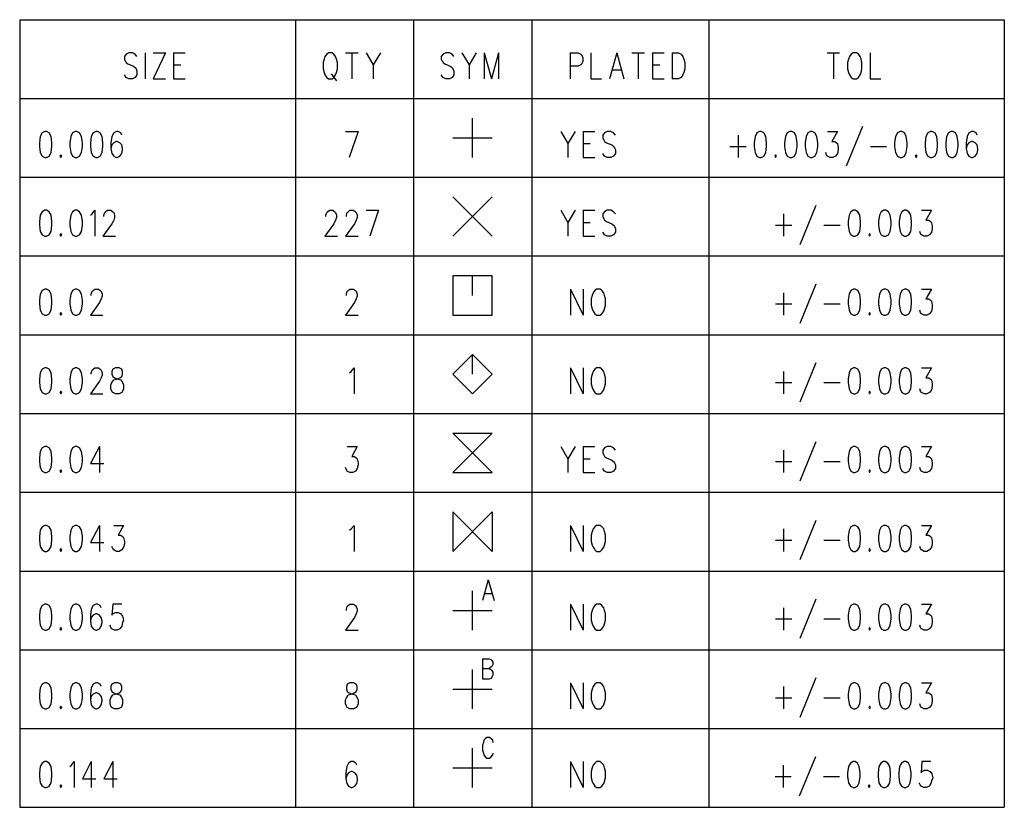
# Model space of a CAD drawing. Extents: x 12 to 27.9, y 10.8 to 21.2.
# Tile 5 of 21: x 19.4 to 21.6, y 16.4 to 18.1. Entities that reach past the tile are written whole.
import ezdxf

# ---------------------------------------------------------------- set-up
doc = ezdxf.new("R2010")
doc.units = 0
doc.header["$MEASUREMENT"] = 0
doc.layers.add('LAYNR1', color=2, linetype='Continuous')

msp = doc.modelspace()

# ---------------------------------------------------------------- linework, layer by layer
at = {"layer": 'LAYNR1', "color": 7}
for points in [[(19.35, 18.12), (21.55, 18.12)], [(19.35, 18.12), (19.35, 16.36)], [(19.966, 18.12), (19.966, 16.36)], [(20.23, 18.12), (20.23, 16.36)], [(20.494, 18.12), (20.494, 16.36)], [(20.89, 18.12), (20.89, 16.36)], [(21.55, 18.12), (21.55, 16.36)], [(19.612, 18.038), (19.608, 18.043), (19.602, 18.046), (19.594, 18.046), (19.588, 18.043), (19.584, 18.038), (19.584, 18.032), (19.586, 18.027), (19.588, 18.024), (19.592, 18.021), (19.604, 18.016), (19.608, 18.013), (19.61, 18.01), (19.612, 18.005), (19.612, 17.997), (19.608, 17.991), (19.602, 17.988), (19.594, 17.988), (19.588, 17.991), (19.584, 17.997)], [(19.63, 18.046), (19.63, 17.988)], [(19.676, 18.046), (19.648, 17.988)], [(19.648, 18.046), (19.676, 18.046)], [(19.694, 18.046), (19.694, 17.988)], [(19.694, 18.046), (19.72, 18.046)], [(20.078, 18.046), (20.106, 18.046)], [(20.092, 18.046), (20.092, 17.988)], [(20.124, 18.046), (20.14, 18.019), (20.14, 17.988)], [(20.156, 18.046), (20.14, 18.019)], [(20.32, 18.038), (20.316, 18.043), (20.31, 18.046), (20.302, 18.046), (20.296, 18.043), (20.292, 18.038), (20.292, 18.032), (20.294, 18.027), (20.296, 18.024), (20.3, 18.021), (20.312, 18.016), (20.316, 18.013), (20.318, 18.01), (20.32, 18.005), (20.32, 17.997), (20.316, 17.991), (20.31, 17.988), (20.302, 17.988), (20.296, 17.991), (20.292, 17.997)], [(20.338, 18.046), (20.354, 18.019), (20.354, 17.988)], [(20.37, 18.046), (20.354, 18.019)], [(20.388, 18.046), (20.388, 17.988)], [(20.388, 18.046), (20.404, 17.988)], [(20.42, 18.046), (20.404, 17.988)], [(20.42, 18.046), (20.42, 17.988)], [(20.58, 18.046), (20.58, 17.988)], [(20.58, 18.046), (20.598, 18.046), (20.604, 18.043), (20.606, 18.041), (20.608, 18.035), (20.608, 18.027), (20.606, 18.021), (20.604, 18.019), (20.598, 18.016), (20.58, 18.016)], [(20.626, 18.046), (20.626, 17.988), (20.65, 17.988)], [(20.684, 18.046), (20.668, 17.988)], [(20.684, 18.046), (20.7, 17.988)], [(20.718, 18.046), (20.746, 18.046)], [(20.732, 18.046), (20.732, 17.988)], [(20.764, 18.046), (20.764, 17.988)], [(20.764, 18.046), (20.79, 18.046)], [(20.808, 18.046), (20.808, 17.988)], [(20.808, 18.046), (20.822, 18.046), (20.828, 18.043), (20.832, 18.038), (20.834, 18.032), (20.836, 18.024), (20.836, 18.01), (20.834, 18.002), (20.832, 17.997), (20.828, 17.991), (20.822, 17.988), (20.808, 17.988)], [(21.154, 18.046), (21.182, 18.046)], [(21.168, 18.046), (21.168, 17.988)], [(21.25, 18.046), (21.25, 17.988), (21.274, 17.988)], [(19.694, 18.019), (19.71, 18.019)], [(20.764, 18.019), (20.78, 18.019)], [(20.046, 17.999), (20.058, 17.983)], [(20.674, 18.008), (20.694, 18.008)], [(19.648, 17.988), (19.676, 17.988)], [(19.694, 17.988), (19.72, 17.988)], [(20.764, 17.988), (20.79, 17.988)], [(19.35, 17.944), (21.55, 17.944)], [(20.362, 17.812), (20.362, 17.9)], [(19.578, 17.862), (19.576, 17.867), (19.57, 17.87), (19.566, 17.87), (19.56, 17.867), (19.556, 17.859), (19.554, 17.845), (19.554, 17.832), (19.556, 17.821), (19.56, 17.815), (19.566, 17.812), (19.568, 17.812), (19.574, 17.815), (19.578, 17.821), (19.58, 17.829), (19.58, 17.832), (19.578, 17.84), (19.574, 17.845), (19.568, 17.848), (19.566, 17.848), (19.56, 17.845), (19.556, 17.84), (19.554, 17.832)], [(20.078, 17.87), (20.106, 17.87)], [(20.106, 17.87), (20.086, 17.812)], [(20.559, 17.87), (20.575, 17.843), (20.575, 17.812)], [(20.591, 17.87), (20.575, 17.843)], [(20.609, 17.87), (20.609, 17.812)], [(20.609, 17.87), (20.635, 17.87)], [(20.681, 17.862), (20.677, 17.867), (20.671, 17.87), (20.663, 17.87), (20.657, 17.867), (20.653, 17.862), (20.653, 17.856), (20.655, 17.851), (20.657, 17.848), (20.661, 17.845), (20.673, 17.84), (20.677, 17.837), (20.679, 17.834), (20.681, 17.829), (20.681, 17.821), (20.677, 17.815), (20.671, 17.812), (20.663, 17.812), (20.657, 17.815), (20.653, 17.821)], [(21.155, 17.87), (21.177, 17.87), (21.165, 17.848), (21.171, 17.848), (21.175, 17.845), (21.177, 17.843), (21.179, 17.834), (21.179, 17.829), (21.177, 17.821), (21.173, 17.815), (21.167, 17.812), (21.161, 17.812), (21.155, 17.815), (21.153, 17.818), (21.151, 17.823)], [(21.233, 17.881), (21.197, 17.793)], [(21.489, 17.862), (21.487, 17.867), (21.481, 17.87), (21.477, 17.87), (21.471, 17.867), (21.467, 17.859), (21.465, 17.845), (21.465, 17.832), (21.467, 17.821), (21.471, 17.815), (21.477, 17.812), (21.479, 17.812), (21.485, 17.815), (21.489, 17.821), (21.491, 17.829), (21.491, 17.832), (21.489, 17.84), (21.485, 17.845), (21.479, 17.848), (21.477, 17.848), (21.471, 17.845), (21.467, 17.84), (21.465, 17.832)], [(20.318, 17.856), (20.406, 17.856)], [(20.609, 17.843), (20.625, 17.843)], [(20.955, 17.862), (20.955, 17.812)], [(20.937, 17.837), (20.973, 17.837)], [(21.251, 17.837), (21.287, 17.837)], [(20.609, 17.812), (20.635, 17.812)], [(19.35, 17.768), (21.55, 17.768)], [(20.318, 17.636), (20.406, 17.724)], [(20.318, 17.724), (20.406, 17.636)], [(19.508, 17.683), (19.512, 17.686), (19.518, 17.694), (19.518, 17.636)], [(19.538, 17.68), (19.538, 17.683), (19.54, 17.689), (19.542, 17.691), (19.546, 17.694), (19.554, 17.694), (19.558, 17.691), (19.56, 17.689), (19.562, 17.683), (19.562, 17.678), (19.56, 17.672), (19.556, 17.664), (19.536, 17.636), (19.564, 17.636)], [(20.034, 17.68), (20.034, 17.683), (20.036, 17.689), (20.038, 17.691), (20.042, 17.694), (20.05, 17.694), (20.054, 17.691), (20.056, 17.689), (20.058, 17.683), (20.058, 17.678), (20.056, 17.672), (20.052, 17.664), (20.032, 17.636), (20.06, 17.636)], [(20.08, 17.68), (20.08, 17.683), (20.082, 17.689), (20.084, 17.691), (20.088, 17.694), (20.096, 17.694), (20.1, 17.691), (20.102, 17.689), (20.104, 17.683), (20.104, 17.678), (20.102, 17.672), (20.098, 17.664), (20.078, 17.636), (20.106, 17.636)], [(20.124, 17.694), (20.152, 17.694)], [(20.152, 17.694), (20.132, 17.636)], [(20.559, 17.694), (20.575, 17.667), (20.575, 17.636)], [(20.591, 17.694), (20.575, 17.667)], [(20.609, 17.694), (20.609, 17.636)], [(20.609, 17.694), (20.635, 17.694)], [(20.681, 17.686), (20.677, 17.691), (20.671, 17.694), (20.663, 17.694), (20.657, 17.691), (20.653, 17.686), (20.653, 17.68), (20.655, 17.675), (20.657, 17.672), (20.661, 17.669), (20.673, 17.664), (20.677, 17.661), (20.679, 17.658), (20.681, 17.653), (20.681, 17.645), (20.677, 17.639), (20.671, 17.636), (20.663, 17.636), (20.657, 17.639), (20.653, 17.645)], [(21.129, 17.705), (21.093, 17.617)], [(21.365, 17.694), (21.387, 17.694), (21.375, 17.672), (21.381, 17.672), (21.385, 17.669), (21.387, 17.667), (21.389, 17.658), (21.389, 17.653), (21.387, 17.645), (21.383, 17.639), (21.377, 17.636), (21.371, 17.636), (21.365, 17.639), (21.363, 17.642), (21.361, 17.647)], [(20.609, 17.667), (20.625, 17.667)], [(21.057, 17.686), (21.057, 17.636)], [(21.039, 17.661), (21.075, 17.661)], [(21.147, 17.661), (21.183, 17.661)], [(20.609, 17.636), (20.635, 17.636)], [(19.35, 17.592), (21.55, 17.592)], [(20.362, 17.504), (20.362, 17.548)], [(19.51, 17.504), (19.51, 17.507), (19.512, 17.513), (19.514, 17.515), (19.518, 17.518), (19.526, 17.518), (19.53, 17.515), (19.532, 17.513), (19.534, 17.507), (19.534, 17.502), (19.532, 17.496), (19.528, 17.488), (19.508, 17.46), (19.536, 17.46)], [(20.08, 17.504), (20.08, 17.507), (20.082, 17.513), (20.084, 17.515), (20.088, 17.518), (20.096, 17.518), (20.1, 17.515), (20.102, 17.513), (20.104, 17.507), (20.104, 17.502), (20.102, 17.496), (20.098, 17.488), (20.078, 17.46), (20.106, 17.46)], [(20.581, 17.518), (20.581, 17.46)], [(20.581, 17.518), (20.609, 17.46)], [(20.609, 17.518), (20.609, 17.46)], [(21.129, 17.529), (21.093, 17.441)], [(21.365, 17.518), (21.387, 17.518), (21.375, 17.496), (21.381, 17.496), (21.385, 17.493), (21.387, 17.491), (21.389, 17.482), (21.389, 17.477), (21.387, 17.469), (21.383, 17.463), (21.377, 17.46), (21.371, 17.46), (21.365, 17.463), (21.363, 17.466), (21.361, 17.471)], [(21.057, 17.51), (21.057, 17.46)], [(21.039, 17.485), (21.075, 17.485)], [(21.147, 17.485), (21.183, 17.485)], [(19.35, 17.416), (21.55, 17.416)], [(20.362, 17.328), (20.362, 17.372)], [(19.51, 17.328), (19.51, 17.331), (19.512, 17.337), (19.514, 17.339), (19.518, 17.342), (19.526, 17.342), (19.53, 17.339), (19.532, 17.337), (19.534, 17.331), (19.534, 17.326), (19.532, 17.32), (19.528, 17.312), (19.508, 17.284), (19.536, 17.284)], [(20.087, 17.331), (20.091, 17.334), (20.097, 17.342), (20.097, 17.284)], [(20.581, 17.342), (20.581, 17.284)], [(20.581, 17.342), (20.609, 17.284)], [(20.609, 17.342), (20.609, 17.284)], [(21.129, 17.353), (21.093, 17.265)], [(21.365, 17.342), (21.387, 17.342), (21.375, 17.32), (21.381, 17.32), (21.385, 17.317), (21.387, 17.315), (21.389, 17.306), (21.389, 17.301), (21.387, 17.293), (21.383, 17.287), (21.377, 17.284), (21.371, 17.284), (21.365, 17.287), (21.363, 17.29), (21.361, 17.295)], [(21.057, 17.334), (21.057, 17.284)], [(21.039, 17.309), (21.075, 17.309)], [(21.147, 17.309), (21.183, 17.309)], [(19.35, 17.24), (21.55, 17.24)], [(19.528, 17.166), (19.508, 17.128), (19.538, 17.128)], [(19.528, 17.166), (19.528, 17.108)], [(20.082, 17.166), (20.104, 17.166), (20.092, 17.144), (20.098, 17.144), (20.102, 17.141), (20.104, 17.139), (20.106, 17.13), (20.106, 17.125), (20.104, 17.117), (20.1, 17.111), (20.094, 17.108), (20.088, 17.108), (20.082, 17.111), (20.08, 17.114), (20.078, 17.119)], [(20.559, 17.166), (20.575, 17.139), (20.575, 17.108)], [(20.591, 17.166), (20.575, 17.139)], [(20.609, 17.166), (20.609, 17.108)], [(20.609, 17.166), (20.635, 17.166)], [(20.681, 17.158), (20.677, 17.163), (20.671, 17.166), (20.663, 17.166), (20.657, 17.163), (20.653, 17.158), (20.653, 17.152), (20.655, 17.147), (20.657, 17.144), (20.661, 17.141), (20.673, 17.136), (20.677, 17.133), (20.679, 17.13), (20.681, 17.125), (20.681, 17.117), (20.677, 17.111), (20.671, 17.108), (20.663, 17.108), (20.657, 17.111), (20.653, 17.117)], [(21.129, 17.177), (21.093, 17.089)], [(21.365, 17.166), (21.387, 17.166), (21.375, 17.144), (21.381, 17.144), (21.385, 17.141), (21.387, 17.139), (21.389, 17.13), (21.389, 17.125), (21.387, 17.117), (21.383, 17.111), (21.377, 17.108), (21.371, 17.108), (21.365, 17.111), (21.363, 17.114), (21.361, 17.119)], [(20.609, 17.139), (20.625, 17.139)], [(21.057, 17.158), (21.057, 17.108)], [(21.039, 17.133), (21.075, 17.133)], [(21.147, 17.133), (21.183, 17.133)], [(20.609, 17.108), (20.635, 17.108)], [(19.35, 17.064), (21.55, 17.064)], [(19.528, 16.99), (19.508, 16.952), (19.538, 16.952)], [(19.528, 16.99), (19.528, 16.932)], [(19.56, 16.99), (19.582, 16.99), (19.57, 16.968), (19.576, 16.968), (19.58, 16.965), (19.582, 16.963), (19.584, 16.954), (19.584, 16.949), (19.582, 16.941), (19.578, 16.935), (19.572, 16.932), (19.566, 16.932), (19.56, 16.935), (19.558, 16.938), (19.556, 16.943)], [(20.087, 16.979), (20.091, 16.982), (20.097, 16.99), (20.097, 16.932)], [(20.581, 16.99), (20.581, 16.932)], [(20.581, 16.99), (20.609, 16.932)], [(20.609, 16.99), (20.609, 16.932)], [(21.129, 17.001), (21.093, 16.913)], [(21.365, 16.99), (21.387, 16.99), (21.375, 16.968), (21.381, 16.968), (21.385, 16.965), (21.387, 16.963), (21.389, 16.954), (21.389, 16.949), (21.387, 16.941), (21.383, 16.935), (21.377, 16.932), (21.371, 16.932), (21.365, 16.935), (21.363, 16.938), (21.361, 16.943)], [(21.057, 16.982), (21.057, 16.932)], [(21.039, 16.957), (21.075, 16.957)], [(21.147, 16.957), (21.183, 16.957)], [(19.35, 16.888), (21.55, 16.888)], [(20.397, 16.868), (20.384, 16.822)], [(20.397, 16.868), (20.41, 16.822)], [(20.362, 16.756), (20.362, 16.844)], [(20.389, 16.838), (20.405, 16.838)], [(19.532, 16.806), (19.53, 16.811), (19.524, 16.814), (19.52, 16.814), (19.514, 16.811), (19.51, 16.803), (19.508, 16.789), (19.508, 16.776), (19.51, 16.765), (19.514, 16.759), (19.52, 16.756), (19.522, 16.756), (19.528, 16.759), (19.532, 16.765), (19.534, 16.773), (19.534, 16.776), (19.532, 16.784), (19.528, 16.789), (19.522, 16.792), (19.52, 16.792), (19.514, 16.789), (19.51, 16.784), (19.508, 16.776)], [(19.578, 16.814), (19.558, 16.814), (19.556, 16.789), (19.558, 16.792), (19.564, 16.795), (19.57, 16.795), (19.576, 16.792), (19.58, 16.787), (19.582, 16.778), (19.58, 16.773), (19.578, 16.765), (19.574, 16.759), (19.568, 16.756), (19.562, 16.756), (19.556, 16.759), (19.554, 16.762), (19.552, 16.767)], [(20.08, 16.8), (20.08, 16.803), (20.082, 16.809), (20.084, 16.811), (20.088, 16.814), (20.096, 16.814), (20.1, 16.811), (20.102, 16.809), (20.104, 16.803), (20.104, 16.798), (20.102, 16.792), (20.098, 16.784), (20.078, 16.756), (20.106, 16.756)], [(20.581, 16.814), (20.581, 16.756)], [(20.581, 16.814), (20.609, 16.756)], [(20.609, 16.814), (20.609, 16.756)], [(21.129, 16.825), (21.093, 16.737)], [(21.365, 16.814), (21.387, 16.814), (21.375, 16.792), (21.381, 16.792), (21.385, 16.789), (21.387, 16.787), (21.389, 16.778), (21.389, 16.773), (21.387, 16.765), (21.383, 16.759), (21.377, 16.756), (21.371, 16.756), (21.365, 16.759), (21.363, 16.762), (21.361, 16.767)], [(20.318, 16.8), (20.406, 16.8)], [(21.057, 16.806), (21.057, 16.756)], [(21.039, 16.781), (21.075, 16.781)], [(21.147, 16.781), (21.183, 16.781)], [(19.35, 16.712), (21.55, 16.712)], [(20.384, 16.692), (20.384, 16.646)], [(20.384, 16.692), (20.399, 16.692), (20.403, 16.69), (20.405, 16.688), (20.407, 16.684), (20.407, 16.679), (20.405, 16.675), (20.403, 16.673), (20.399, 16.67)], [(20.362, 16.58), (20.362, 16.668)], [(20.384, 16.67), (20.399, 16.67), (20.403, 16.668), (20.405, 16.666), (20.407, 16.662), (20.407, 16.655), (20.405, 16.651), (20.403, 16.648), (20.399, 16.646), (20.384, 16.646)], [(19.532, 16.63), (19.53, 16.635), (19.524, 16.638), (19.52, 16.638), (19.514, 16.635), (19.51, 16.627), (19.508, 16.613), (19.508, 16.6), (19.51, 16.589), (19.514, 16.583), (19.52, 16.58), (19.522, 16.58), (19.528, 16.583), (19.532, 16.589), (19.534, 16.597), (19.534, 16.6), (19.532, 16.608), (19.528, 16.613), (19.522, 16.616), (19.52, 16.616), (19.514, 16.613), (19.51, 16.608), (19.508, 16.6)], [(20.581, 16.638), (20.581, 16.58)], [(20.581, 16.638), (20.609, 16.58)], [(20.609, 16.638), (20.609, 16.58)], [(21.129, 16.649), (21.093, 16.561)], [(21.365, 16.638), (21.387, 16.638), (21.375, 16.616), (21.381, 16.616), (21.385, 16.613), (21.387, 16.611), (21.389, 16.602), (21.389, 16.597), (21.387, 16.589), (21.383, 16.583), (21.377, 16.58), (21.371, 16.58), (21.365, 16.583), (21.363, 16.586), (21.361, 16.591)], [(20.318, 16.624), (20.406, 16.624)], [(21.057, 16.63), (21.057, 16.58)], [(21.039, 16.605), (21.075, 16.605)], [(21.147, 16.605), (21.183, 16.605)], [(19.35, 16.536), (21.55, 16.536)], [(20.408, 16.505), (20.407, 16.51), (20.403, 16.514), (20.4, 16.516), (20.394, 16.516), (20.391, 16.514), (20.387, 16.51), (20.386, 16.505), (20.384, 16.499), (20.384, 16.488), (20.386, 16.481), (20.387, 16.477), (20.391, 16.472), (20.394, 16.47), (20.4, 16.47), (20.403, 16.472), (20.407, 16.477), (20.408, 16.481)], [(20.362, 16.404), (20.362, 16.492)], [(19.462, 16.451), (19.466, 16.454), (19.472, 16.462), (19.472, 16.404)], [(19.51, 16.462), (19.49, 16.424), (19.52, 16.424)], [(19.51, 16.462), (19.51, 16.404)], [(19.558, 16.462), (19.538, 16.424), (19.568, 16.424)], [(19.558, 16.462), (19.558, 16.404)], [(20.103, 16.454), (20.101, 16.459), (20.095, 16.462), (20.091, 16.462), (20.085, 16.459), (20.081, 16.451), (20.079, 16.437), (20.079, 16.424), (20.081, 16.413), (20.085, 16.407), (20.091, 16.404), (20.093, 16.404), (20.099, 16.407), (20.103, 16.413), (20.105, 16.421), (20.105, 16.424), (20.103, 16.432), (20.099, 16.437), (20.093, 16.44), (20.091, 16.44), (20.085, 16.437), (20.081, 16.432), (20.079, 16.424)], [(20.581, 16.462), (20.581, 16.404)], [(20.581, 16.462), (20.609, 16.404)], [(20.609, 16.462), (20.609, 16.404)], [(21.128, 16.473), (21.092, 16.385)], [(21.386, 16.462), (21.366, 16.462), (21.364, 16.437), (21.366, 16.44), (21.372, 16.443), (21.378, 16.443), (21.384, 16.44), (21.388, 16.435), (21.39, 16.426), (21.388, 16.421), (21.386, 16.413), (21.382, 16.407), (21.376, 16.404), (21.37, 16.404), (21.364, 16.407), (21.362, 16.41), (21.36, 16.415)], [(20.318, 16.448), (20.406, 16.448)], [(21.056, 16.454), (21.056, 16.404)], [(21.038, 16.429), (21.074, 16.429)], [(21.146, 16.429), (21.182, 16.429)], [(19.35, 16.36), (21.55, 16.36)]]:
    msp.add_lwpolyline(points, dxfattribs=at)
for points in [[(20.04, 18.046), (20.036, 18.043), (20.032, 18.038), (20.03, 18.032), (20.028, 18.024), (20.028, 18.01), (20.03, 18.002), (20.032, 17.997), (20.036, 17.991), (20.04, 17.988), (20.048, 17.988), (20.052, 17.991), (20.056, 17.997), (20.058, 18.002), (20.06, 18.01), (20.06, 18.024), (20.058, 18.032), (20.056, 18.038), (20.052, 18.043), (20.048, 18.046), (20.04, 18.046)], [(21.212, 18.046), (21.208, 18.043), (21.204, 18.038), (21.202, 18.032), (21.2, 18.024), (21.2, 18.01), (21.202, 18.002), (21.204, 17.997), (21.208, 17.991), (21.212, 17.988), (21.22, 17.988), (21.224, 17.991), (21.228, 17.997), (21.23, 18.002), (21.232, 18.01), (21.232, 18.024), (21.23, 18.032), (21.228, 18.038), (21.224, 18.043), (21.22, 18.046), (21.212, 18.046)], [(19.406, 17.87), (19.4, 17.867), (19.396, 17.859), (19.394, 17.845), (19.394, 17.837), (19.396, 17.823), (19.4, 17.815), (19.406, 17.812), (19.41, 17.812), (19.416, 17.815), (19.42, 17.823), (19.422, 17.837), (19.422, 17.845), (19.42, 17.859), (19.416, 17.867), (19.41, 17.87), (19.406, 17.87)], [(19.474, 17.87), (19.468, 17.867), (19.464, 17.859), (19.462, 17.845), (19.462, 17.837), (19.464, 17.823), (19.468, 17.815), (19.474, 17.812), (19.478, 17.812), (19.484, 17.815), (19.488, 17.823), (19.49, 17.837), (19.49, 17.845), (19.488, 17.859), (19.484, 17.867), (19.478, 17.87), (19.474, 17.87)], [(19.52, 17.87), (19.514, 17.867), (19.51, 17.859), (19.508, 17.845), (19.508, 17.837), (19.51, 17.823), (19.514, 17.815), (19.52, 17.812), (19.524, 17.812), (19.53, 17.815), (19.534, 17.823), (19.536, 17.837), (19.536, 17.845), (19.534, 17.859), (19.53, 17.867), (19.524, 17.87), (19.52, 17.87)], [(21.003, 17.87), (20.997, 17.867), (20.993, 17.859), (20.991, 17.845), (20.991, 17.837), (20.993, 17.823), (20.997, 17.815), (21.003, 17.812), (21.007, 17.812), (21.013, 17.815), (21.017, 17.823), (21.019, 17.837), (21.019, 17.845), (21.017, 17.859), (21.013, 17.867), (21.007, 17.87), (21.003, 17.87)], [(21.071, 17.87), (21.065, 17.867), (21.061, 17.859), (21.059, 17.845), (21.059, 17.837), (21.061, 17.823), (21.065, 17.815), (21.071, 17.812), (21.075, 17.812), (21.081, 17.815), (21.085, 17.823), (21.087, 17.837), (21.087, 17.845), (21.085, 17.859), (21.081, 17.867), (21.075, 17.87), (21.071, 17.87)], [(21.117, 17.87), (21.111, 17.867), (21.107, 17.859), (21.105, 17.845), (21.105, 17.837), (21.107, 17.823), (21.111, 17.815), (21.117, 17.812), (21.121, 17.812), (21.127, 17.815), (21.131, 17.823), (21.133, 17.837), (21.133, 17.845), (21.131, 17.859), (21.127, 17.867), (21.121, 17.87), (21.117, 17.87)], [(21.317, 17.87), (21.311, 17.867), (21.307, 17.859), (21.305, 17.845), (21.305, 17.837), (21.307, 17.823), (21.311, 17.815), (21.317, 17.812), (21.321, 17.812), (21.327, 17.815), (21.331, 17.823), (21.333, 17.837), (21.333, 17.845), (21.331, 17.859), (21.327, 17.867), (21.321, 17.87), (21.317, 17.87)], [(21.385, 17.87), (21.379, 17.867), (21.375, 17.859), (21.373, 17.845), (21.373, 17.837), (21.375, 17.823), (21.379, 17.815), (21.385, 17.812), (21.389, 17.812), (21.395, 17.815), (21.399, 17.823), (21.401, 17.837), (21.401, 17.845), (21.399, 17.859), (21.395, 17.867), (21.389, 17.87), (21.385, 17.87)], [(21.431, 17.87), (21.425, 17.867), (21.421, 17.859), (21.419, 17.845), (21.419, 17.837), (21.421, 17.823), (21.425, 17.815), (21.431, 17.812), (21.435, 17.812), (21.441, 17.815), (21.445, 17.823), (21.447, 17.837), (21.447, 17.845), (21.445, 17.859), (21.441, 17.867), (21.435, 17.87), (21.431, 17.87)], [(19.442, 17.818), (19.44, 17.815), (19.442, 17.812), (19.444, 17.815), (19.442, 17.818)], [(21.039, 17.818), (21.037, 17.815), (21.039, 17.812), (21.041, 17.815), (21.039, 17.818)], [(21.353, 17.818), (21.351, 17.815), (21.353, 17.812), (21.355, 17.815), (21.353, 17.818)], [(19.406, 17.694), (19.4, 17.691), (19.396, 17.683), (19.394, 17.669), (19.394, 17.661), (19.396, 17.647), (19.4, 17.639), (19.406, 17.636), (19.41, 17.636), (19.416, 17.639), (19.42, 17.647), (19.422, 17.661), (19.422, 17.669), (19.42, 17.683), (19.416, 17.691), (19.41, 17.694), (19.406, 17.694)], [(19.474, 17.694), (19.468, 17.691), (19.464, 17.683), (19.462, 17.669), (19.462, 17.661), (19.464, 17.647), (19.468, 17.639), (19.474, 17.636), (19.478, 17.636), (19.484, 17.639), (19.488, 17.647), (19.49, 17.661), (19.49, 17.669), (19.488, 17.683), (19.484, 17.691), (19.478, 17.694), (19.474, 17.694)], [(21.213, 17.694), (21.207, 17.691), (21.203, 17.683), (21.201, 17.669), (21.201, 17.661), (21.203, 17.647), (21.207, 17.639), (21.213, 17.636), (21.217, 17.636), (21.223, 17.639), (21.227, 17.647), (21.229, 17.661), (21.229, 17.669), (21.227, 17.683), (21.223, 17.691), (21.217, 17.694), (21.213, 17.694)], [(21.281, 17.694), (21.275, 17.691), (21.271, 17.683), (21.269, 17.669), (21.269, 17.661), (21.271, 17.647), (21.275, 17.639), (21.281, 17.636), (21.285, 17.636), (21.291, 17.639), (21.295, 17.647), (21.297, 17.661), (21.297, 17.669), (21.295, 17.683), (21.291, 17.691), (21.285, 17.694), (21.281, 17.694)], [(21.327, 17.694), (21.321, 17.691), (21.317, 17.683), (21.315, 17.669), (21.315, 17.661), (21.317, 17.647), (21.321, 17.639), (21.327, 17.636), (21.331, 17.636), (21.337, 17.639), (21.341, 17.647), (21.343, 17.661), (21.343, 17.669), (21.341, 17.683), (21.337, 17.691), (21.331, 17.694), (21.327, 17.694)], [(19.442, 17.642), (19.44, 17.639), (19.442, 17.636), (19.444, 17.639), (19.442, 17.642)], [(21.249, 17.642), (21.247, 17.639), (21.249, 17.636), (21.251, 17.639), (21.249, 17.642)], [(20.318, 17.46), (20.406, 17.46), (20.406, 17.548), (20.318, 17.548), (20.318, 17.46)], [(19.406, 17.518), (19.4, 17.515), (19.396, 17.507), (19.394, 17.493), (19.394, 17.485), (19.396, 17.471), (19.4, 17.463), (19.406, 17.46), (19.41, 17.46), (19.416, 17.463), (19.42, 17.471), (19.422, 17.485), (19.422, 17.493), (19.42, 17.507), (19.416, 17.515), (19.41, 17.518), (19.406, 17.518)], [(19.474, 17.518), (19.468, 17.515), (19.464, 17.507), (19.462, 17.493), (19.462, 17.485), (19.464, 17.471), (19.468, 17.463), (19.474, 17.46), (19.478, 17.46), (19.484, 17.463), (19.488, 17.471), (19.49, 17.485), (19.49, 17.493), (19.488, 17.507), (19.484, 17.515), (19.478, 17.518), (19.474, 17.518)], [(20.639, 17.518), (20.635, 17.515), (20.631, 17.51), (20.629, 17.504), (20.627, 17.496), (20.627, 17.482), (20.629, 17.474), (20.631, 17.469), (20.635, 17.463), (20.639, 17.46), (20.647, 17.46), (20.651, 17.463), (20.655, 17.469), (20.657, 17.474), (20.659, 17.482), (20.659, 17.496), (20.657, 17.504), (20.655, 17.51), (20.651, 17.515), (20.647, 17.518), (20.639, 17.518)], [(21.213, 17.518), (21.207, 17.515), (21.203, 17.507), (21.201, 17.493), (21.201, 17.485), (21.203, 17.471), (21.207, 17.463), (21.213, 17.46), (21.217, 17.46), (21.223, 17.463), (21.227, 17.471), (21.229, 17.485), (21.229, 17.493), (21.227, 17.507), (21.223, 17.515), (21.217, 17.518), (21.213, 17.518)], [(21.281, 17.518), (21.275, 17.515), (21.271, 17.507), (21.269, 17.493), (21.269, 17.485), (21.271, 17.471), (21.275, 17.463), (21.281, 17.46), (21.285, 17.46), (21.291, 17.463), (21.295, 17.471), (21.297, 17.485), (21.297, 17.493), (21.295, 17.507), (21.291, 17.515), (21.285, 17.518), (21.281, 17.518)], [(21.327, 17.518), (21.321, 17.515), (21.317, 17.507), (21.315, 17.493), (21.315, 17.485), (21.317, 17.471), (21.321, 17.463), (21.327, 17.46), (21.331, 17.46), (21.337, 17.463), (21.341, 17.471), (21.343, 17.485), (21.343, 17.493), (21.341, 17.507), (21.337, 17.515), (21.331, 17.518), (21.327, 17.518)], [(19.442, 17.466), (19.44, 17.463), (19.442, 17.46), (19.444, 17.463), (19.442, 17.466)], [(21.249, 17.466), (21.247, 17.463), (21.249, 17.46), (21.251, 17.463), (21.249, 17.466)], [(20.362, 17.284), (20.406, 17.328), (20.362, 17.372), (20.318, 17.328), (20.362, 17.284)], [(19.406, 17.342), (19.4, 17.339), (19.396, 17.331), (19.394, 17.317), (19.394, 17.309), (19.396, 17.295), (19.4, 17.287), (19.406, 17.284), (19.41, 17.284), (19.416, 17.287), (19.42, 17.295), (19.422, 17.309), (19.422, 17.317), (19.42, 17.331), (19.416, 17.339), (19.41, 17.342), (19.406, 17.342)], [(19.474, 17.342), (19.468, 17.339), (19.464, 17.331), (19.462, 17.317), (19.462, 17.309), (19.464, 17.295), (19.468, 17.287), (19.474, 17.284), (19.478, 17.284), (19.484, 17.287), (19.488, 17.295), (19.49, 17.309), (19.49, 17.317), (19.488, 17.331), (19.484, 17.339), (19.478, 17.342), (19.474, 17.342)], [(19.564, 17.342), (19.558, 17.339), (19.556, 17.334), (19.556, 17.328), (19.558, 17.323), (19.562, 17.32), (19.57, 17.317), (19.576, 17.315), (19.58, 17.309), (19.582, 17.304), (19.582, 17.295), (19.58, 17.29), (19.578, 17.287), (19.572, 17.284), (19.564, 17.284), (19.558, 17.287), (19.556, 17.29), (19.554, 17.295), (19.554, 17.304), (19.556, 17.309), (19.56, 17.315), (19.566, 17.317), (19.574, 17.32), (19.578, 17.323), (19.58, 17.328), (19.58, 17.334), (19.578, 17.339), (19.572, 17.342), (19.564, 17.342)], [(20.639, 17.342), (20.635, 17.339), (20.631, 17.334), (20.629, 17.328), (20.627, 17.32), (20.627, 17.306), (20.629, 17.298), (20.631, 17.293), (20.635, 17.287), (20.639, 17.284), (20.647, 17.284), (20.651, 17.287), (20.655, 17.293), (20.657, 17.298), (20.659, 17.306), (20.659, 17.32), (20.657, 17.328), (20.655, 17.334), (20.651, 17.339), (20.647, 17.342), (20.639, 17.342)], [(21.213, 17.342), (21.207, 17.339), (21.203, 17.331), (21.201, 17.317), (21.201, 17.309), (21.203, 17.295), (21.207, 17.287), (21.213, 17.284), (21.217, 17.284), (21.223, 17.287), (21.227, 17.295), (21.229, 17.309), (21.229, 17.317), (21.227, 17.331), (21.223, 17.339), (21.217, 17.342), (21.213, 17.342)], [(21.281, 17.342), (21.275, 17.339), (21.271, 17.331), (21.269, 17.317), (21.269, 17.309), (21.271, 17.295), (21.275, 17.287), (21.281, 17.284), (21.285, 17.284), (21.291, 17.287), (21.295, 17.295), (21.297, 17.309), (21.297, 17.317), (21.295, 17.331), (21.291, 17.339), (21.285, 17.342), (21.281, 17.342)], [(21.327, 17.342), (21.321, 17.339), (21.317, 17.331), (21.315, 17.317), (21.315, 17.309), (21.317, 17.295), (21.321, 17.287), (21.327, 17.284), (21.331, 17.284), (21.337, 17.287), (21.341, 17.295), (21.343, 17.309), (21.343, 17.317), (21.341, 17.331), (21.337, 17.339), (21.331, 17.342), (21.327, 17.342)], [(19.442, 17.29), (19.44, 17.287), (19.442, 17.284), (19.444, 17.287), (19.442, 17.29)], [(21.249, 17.29), (21.247, 17.287), (21.249, 17.284), (21.251, 17.287), (21.249, 17.29)], [(20.318, 17.108), (20.406, 17.108), (20.318, 17.196), (20.406, 17.196), (20.318, 17.108)], [(19.406, 17.166), (19.4, 17.163), (19.396, 17.155), (19.394, 17.141), (19.394, 17.133), (19.396, 17.119), (19.4, 17.111), (19.406, 17.108), (19.41, 17.108), (19.416, 17.111), (19.42, 17.119), (19.422, 17.133), (19.422, 17.141), (19.42, 17.155), (19.416, 17.163), (19.41, 17.166), (19.406, 17.166)], [(19.474, 17.166), (19.468, 17.163), (19.464, 17.155), (19.462, 17.141), (19.462, 17.133), (19.464, 17.119), (19.468, 17.111), (19.474, 17.108), (19.478, 17.108), (19.484, 17.111), (19.488, 17.119), (19.49, 17.133), (19.49, 17.141), (19.488, 17.155), (19.484, 17.163), (19.478, 17.166), (19.474, 17.166)], [(21.213, 17.166), (21.207, 17.163), (21.203, 17.155), (21.201, 17.141), (21.201, 17.133), (21.203, 17.119), (21.207, 17.111), (21.213, 17.108), (21.217, 17.108), (21.223, 17.111), (21.227, 17.119), (21.229, 17.133), (21.229, 17.141), (21.227, 17.155), (21.223, 17.163), (21.217, 17.166), (21.213, 17.166)], [(21.281, 17.166), (21.275, 17.163), (21.271, 17.155), (21.269, 17.141), (21.269, 17.133), (21.271, 17.119), (21.275, 17.111), (21.281, 17.108), (21.285, 17.108), (21.291, 17.111), (21.295, 17.119), (21.297, 17.133), (21.297, 17.141), (21.295, 17.155), (21.291, 17.163), (21.285, 17.166), (21.281, 17.166)], [(21.327, 17.166), (21.321, 17.163), (21.317, 17.155), (21.315, 17.141), (21.315, 17.133), (21.317, 17.119), (21.321, 17.111), (21.327, 17.108), (21.331, 17.108), (21.337, 17.111), (21.341, 17.119), (21.343, 17.133), (21.343, 17.141), (21.341, 17.155), (21.337, 17.163), (21.331, 17.166), (21.327, 17.166)], [(19.442, 17.114), (19.44, 17.111), (19.442, 17.108), (19.444, 17.111), (19.442, 17.114)], [(21.249, 17.114), (21.247, 17.111), (21.249, 17.108), (21.251, 17.111), (21.249, 17.114)], [(20.318, 16.932), (20.406, 17.02), (20.406, 16.932), (20.318, 17.02), (20.318, 16.932)], [(19.406, 16.99), (19.4, 16.987), (19.396, 16.979), (19.394, 16.965), (19.394, 16.957), (19.396, 16.943), (19.4, 16.935), (19.406, 16.932), (19.41, 16.932), (19.416, 16.935), (19.42, 16.943), (19.422, 16.957), (19.422, 16.965), (19.42, 16.979), (19.416, 16.987), (19.41, 16.99), (19.406, 16.99)], [(19.474, 16.99), (19.468, 16.987), (19.464, 16.979), (19.462, 16.965), (19.462, 16.957), (19.464, 16.943), (19.468, 16.935), (19.474, 16.932), (19.478, 16.932), (19.484, 16.935), (19.488, 16.943), (19.49, 16.957), (19.49, 16.965), (19.488, 16.979), (19.484, 16.987), (19.478, 16.99), (19.474, 16.99)], [(20.639, 16.99), (20.635, 16.987), (20.631, 16.982), (20.629, 16.976), (20.627, 16.968), (20.627, 16.954), (20.629, 16.946), (20.631, 16.941), (20.635, 16.935), (20.639, 16.932), (20.647, 16.932), (20.651, 16.935), (20.655, 16.941), (20.657, 16.946), (20.659, 16.954), (20.659, 16.968), (20.657, 16.976), (20.655, 16.982), (20.651, 16.987), (20.647, 16.99), (20.639, 16.99)], [(21.213, 16.99), (21.207, 16.987), (21.203, 16.979), (21.201, 16.965), (21.201, 16.957), (21.203, 16.943), (21.207, 16.935), (21.213, 16.932), (21.217, 16.932), (21.223, 16.935), (21.227, 16.943), (21.229, 16.957), (21.229, 16.965), (21.227, 16.979), (21.223, 16.987), (21.217, 16.99), (21.213, 16.99)], [(21.281, 16.99), (21.275, 16.987), (21.271, 16.979), (21.269, 16.965), (21.269, 16.957), (21.271, 16.943), (21.275, 16.935), (21.281, 16.932), (21.285, 16.932), (21.291, 16.935), (21.295, 16.943), (21.297, 16.957), (21.297, 16.965), (21.295, 16.979), (21.291, 16.987), (21.285, 16.99), (21.281, 16.99)], [(21.327, 16.99), (21.321, 16.987), (21.317, 16.979), (21.315, 16.965), (21.315, 16.957), (21.317, 16.943), (21.321, 16.935), (21.327, 16.932), (21.331, 16.932), (21.337, 16.935), (21.341, 16.943), (21.343, 16.957), (21.343, 16.965), (21.341, 16.979), (21.337, 16.987), (21.331, 16.99), (21.327, 16.99)], [(19.442, 16.938), (19.44, 16.935), (19.442, 16.932), (19.444, 16.935), (19.442, 16.938)], [(21.249, 16.938), (21.247, 16.935), (21.249, 16.932), (21.251, 16.935), (21.249, 16.938)], [(19.406, 16.814), (19.4, 16.811), (19.396, 16.803), (19.394, 16.789), (19.394, 16.781), (19.396, 16.767), (19.4, 16.759), (19.406, 16.756), (19.41, 16.756), (19.416, 16.759), (19.42, 16.767), (19.422, 16.781), (19.422, 16.789), (19.42, 16.803), (19.416, 16.811), (19.41, 16.814), (19.406, 16.814)], [(19.474, 16.814), (19.468, 16.811), (19.464, 16.803), (19.462, 16.789), (19.462, 16.781), (19.464, 16.767), (19.468, 16.759), (19.474, 16.756), (19.478, 16.756), (19.484, 16.759), (19.488, 16.767), (19.49, 16.781), (19.49, 16.789), (19.488, 16.803), (19.484, 16.811), (19.478, 16.814), (19.474, 16.814)], [(20.639, 16.814), (20.635, 16.811), (20.631, 16.806), (20.629, 16.8), (20.627, 16.792), (20.627, 16.778), (20.629, 16.77), (20.631, 16.765), (20.635, 16.759), (20.639, 16.756), (20.647, 16.756), (20.651, 16.759), (20.655, 16.765), (20.657, 16.77), (20.659, 16.778), (20.659, 16.792), (20.657, 16.8), (20.655, 16.806), (20.651, 16.811), (20.647, 16.814), (20.639, 16.814)], [(21.213, 16.814), (21.207, 16.811), (21.203, 16.803), (21.201, 16.789), (21.201, 16.781), (21.203, 16.767), (21.207, 16.759), (21.213, 16.756), (21.217, 16.756), (21.223, 16.759), (21.227, 16.767), (21.229, 16.781), (21.229, 16.789), (21.227, 16.803), (21.223, 16.811), (21.217, 16.814), (21.213, 16.814)], [(21.281, 16.814), (21.275, 16.811), (21.271, 16.803), (21.269, 16.789), (21.269, 16.781), (21.271, 16.767), (21.275, 16.759), (21.281, 16.756), (21.285, 16.756), (21.291, 16.759), (21.295, 16.767), (21.297, 16.781), (21.297, 16.789), (21.295, 16.803), (21.291, 16.811), (21.285, 16.814), (21.281, 16.814)], [(21.327, 16.814), (21.321, 16.811), (21.317, 16.803), (21.315, 16.789), (21.315, 16.781), (21.317, 16.767), (21.321, 16.759), (21.327, 16.756), (21.331, 16.756), (21.337, 16.759), (21.341, 16.767), (21.343, 16.781), (21.343, 16.789), (21.341, 16.803), (21.337, 16.811), (21.331, 16.814), (21.327, 16.814)], [(19.442, 16.762), (19.44, 16.759), (19.442, 16.756), (19.444, 16.759), (19.442, 16.762)], [(21.249, 16.762), (21.247, 16.759), (21.249, 16.756), (21.251, 16.759), (21.249, 16.762)], [(19.406, 16.638), (19.4, 16.635), (19.396, 16.627), (19.394, 16.613), (19.394, 16.605), (19.396, 16.591), (19.4, 16.583), (19.406, 16.58), (19.41, 16.58), (19.416, 16.583), (19.42, 16.591), (19.422, 16.605), (19.422, 16.613), (19.42, 16.627), (19.416, 16.635), (19.41, 16.638), (19.406, 16.638)], [(19.474, 16.638), (19.468, 16.635), (19.464, 16.627), (19.462, 16.613), (19.462, 16.605), (19.464, 16.591), (19.468, 16.583), (19.474, 16.58), (19.478, 16.58), (19.484, 16.583), (19.488, 16.591), (19.49, 16.605), (19.49, 16.613), (19.488, 16.627), (19.484, 16.635), (19.478, 16.638), (19.474, 16.638)], [(19.562, 16.638), (19.556, 16.635), (19.554, 16.63), (19.554, 16.624), (19.556, 16.619), (19.56, 16.616), (19.568, 16.613), (19.574, 16.611), (19.578, 16.605), (19.58, 16.6), (19.58, 16.591), (19.578, 16.586), (19.576, 16.583), (19.57, 16.58), (19.562, 16.58), (19.556, 16.583), (19.554, 16.586), (19.552, 16.591), (19.552, 16.6), (19.554, 16.605), (19.558, 16.611), (19.564, 16.613), (19.572, 16.616), (19.576, 16.619), (19.578, 16.624), (19.578, 16.63), (19.576, 16.635), (19.57, 16.638), (19.562, 16.638)], [(20.088, 16.638), (20.082, 16.635), (20.08, 16.63), (20.08, 16.624), (20.082, 16.619), (20.086, 16.616), (20.094, 16.613), (20.1, 16.611), (20.104, 16.605), (20.106, 16.6), (20.106, 16.591), (20.104, 16.586), (20.102, 16.583), (20.096, 16.58), (20.088, 16.58), (20.082, 16.583), (20.08, 16.586), (20.078, 16.591), (20.078, 16.6), (20.08, 16.605), (20.084, 16.611), (20.09, 16.613), (20.098, 16.616), (20.102, 16.619), (20.104, 16.624), (20.104, 16.63), (20.102, 16.635), (20.096, 16.638), (20.088, 16.638)], [(20.639, 16.638), (20.635, 16.635), (20.631, 16.63), (20.629, 16.624), (20.627, 16.616), (20.627, 16.602), (20.629, 16.594), (20.631, 16.589), (20.635, 16.583), (20.639, 16.58), (20.647, 16.58), (20.651, 16.583), (20.655, 16.589), (20.657, 16.594), (20.659, 16.602), (20.659, 16.616), (20.657, 16.624), (20.655, 16.63), (20.651, 16.635), (20.647, 16.638), (20.639, 16.638)], [(21.213, 16.638), (21.207, 16.635), (21.203, 16.627), (21.201, 16.613), (21.201, 16.605), (21.203, 16.591), (21.207, 16.583), (21.213, 16.58), (21.217, 16.58), (21.223, 16.583), (21.227, 16.591), (21.229, 16.605), (21.229, 16.613), (21.227, 16.627), (21.223, 16.635), (21.217, 16.638), (21.213, 16.638)], [(21.281, 16.638), (21.275, 16.635), (21.271, 16.627), (21.269, 16.613), (21.269, 16.605), (21.271, 16.591), (21.275, 16.583), (21.281, 16.58), (21.285, 16.58), (21.291, 16.583), (21.295, 16.591), (21.297, 16.605), (21.297, 16.613), (21.295, 16.627), (21.291, 16.635), (21.285, 16.638), (21.281, 16.638)], [(21.327, 16.638), (21.321, 16.635), (21.317, 16.627), (21.315, 16.613), (21.315, 16.605), (21.317, 16.591), (21.321, 16.583), (21.327, 16.58), (21.331, 16.58), (21.337, 16.583), (21.341, 16.591), (21.343, 16.605), (21.343, 16.613), (21.341, 16.627), (21.337, 16.635), (21.331, 16.638), (21.327, 16.638)], [(19.442, 16.586), (19.44, 16.583), (19.442, 16.58), (19.444, 16.583), (19.442, 16.586)], [(21.249, 16.586), (21.247, 16.583), (21.249, 16.58), (21.251, 16.583), (21.249, 16.586)], [(19.406, 16.462), (19.4, 16.459), (19.396, 16.451), (19.394, 16.437), (19.394, 16.429), (19.396, 16.415), (19.4, 16.407), (19.406, 16.404), (19.41, 16.404), (19.416, 16.407), (19.42, 16.415), (19.422, 16.429), (19.422, 16.437), (19.42, 16.451), (19.416, 16.459), (19.41, 16.462), (19.406, 16.462)], [(20.639, 16.462), (20.635, 16.459), (20.631, 16.454), (20.629, 16.448), (20.627, 16.44), (20.627, 16.426), (20.629, 16.418), (20.631, 16.413), (20.635, 16.407), (20.639, 16.404), (20.647, 16.404), (20.651, 16.407), (20.655, 16.413), (20.657, 16.418), (20.659, 16.426), (20.659, 16.44), (20.657, 16.448), (20.655, 16.454), (20.651, 16.459), (20.647, 16.462), (20.639, 16.462)], [(21.212, 16.462), (21.206, 16.459), (21.202, 16.451), (21.2, 16.437), (21.2, 16.429), (21.202, 16.415), (21.206, 16.407), (21.212, 16.404), (21.216, 16.404), (21.222, 16.407), (21.226, 16.415), (21.228, 16.429), (21.228, 16.437), (21.226, 16.451), (21.222, 16.459), (21.216, 16.462), (21.212, 16.462)], [(21.28, 16.462), (21.274, 16.459), (21.27, 16.451), (21.268, 16.437), (21.268, 16.429), (21.27, 16.415), (21.274, 16.407), (21.28, 16.404), (21.284, 16.404), (21.29, 16.407), (21.294, 16.415), (21.296, 16.429), (21.296, 16.437), (21.294, 16.451), (21.29, 16.459), (21.284, 16.462), (21.28, 16.462)], [(21.326, 16.462), (21.32, 16.459), (21.316, 16.451), (21.314, 16.437), (21.314, 16.429), (21.316, 16.415), (21.32, 16.407), (21.326, 16.404), (21.33, 16.404), (21.336, 16.407), (21.34, 16.415), (21.342, 16.429), (21.342, 16.437), (21.34, 16.451), (21.336, 16.459), (21.33, 16.462), (21.326, 16.462)], [(19.442, 16.41), (19.44, 16.407), (19.442, 16.404), (19.444, 16.407), (19.442, 16.41)], [(21.248, 16.41), (21.246, 16.407), (21.248, 16.404), (21.25, 16.407), (21.248, 16.41)]]:
    msp.add_lwpolyline(points, close=True, dxfattribs=at)

doc.saveas('drawing.dxf')
